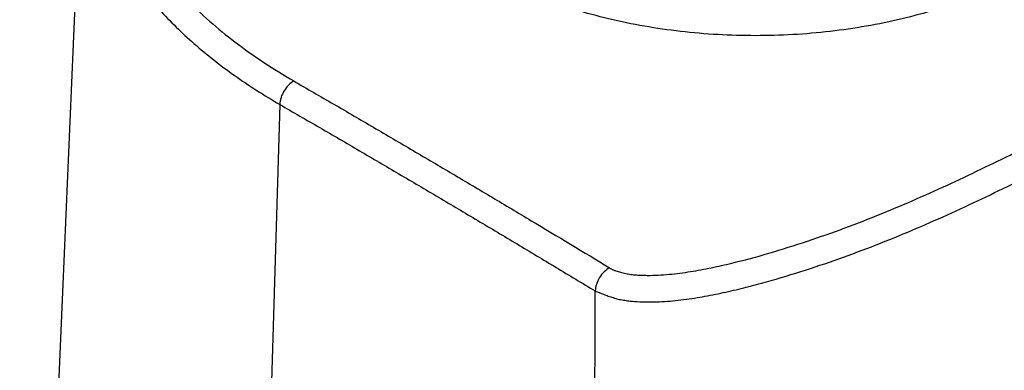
# Model space of a CAD drawing. Header units: millimetres. Extents: x 16 to 3344, y 34 to 2360.
# Tile 121 of 127: x 2803 to 2879, y 2056 to 2082. Entities that reach past the tile are written whole.
import ezdxf

# ---------------------------------------------------------------- set-up
doc = ezdxf.new("R2010")
doc.units = ezdxf.units.MM
doc.header["$LTSCALE"] = 185.02
doc.layers.add('DEFAULT_VBL19', color=7, linetype='CONTINUOUS')
doc.layers.add('TOP_ASM_PBL22', color=7, linetype='CONTINUOUS')

# ---------------------------------------------------------------- blocks, each defined once
blk = doc.blocks.new('TOP_ASM_PBL22', base_point=(2937.72, 1962.281))
at = {"layer": 'TOP_ASM_PBL22', "color": 7}
for p, q in [((2803.272, 1984.292), (2808.12, 2097.596)), ((2823.156, 2075.883), (2819.728, 1960.53))]:
    blk.add_line(p, q, dxfattribs=at)
for points, knots in [([(2851.614, 2126.489), (2849.38, 2126.283), (2844.985, 2125.7), (2838.602, 2124.302), (2832.606, 2122.416), (2827.109, 2120.075), (2822.211, 2117.322), (2818.001, 2114.202), (2814.56, 2110.771), (2812.35, 2107.64), (2811.062, 2105.054), (2810.341, 2103.112), (2809.853, 2101.144), (2809.601, 2099.161), (2809.586, 2097.172), (2809.809, 2095.188), (2810.269, 2093.218), (2811.205, 2090.586), (2812.99, 2087.362), (2815.972, 2083.779), (2819.759, 2080.477), (2822.667, 2078.571), (2824.225, 2077.672)], [0, 0, 0, 0, 0.082858, 0.163503, 0.241021, 0.314636, 0.383761, 0.448058, 0.507518, 0.562534, 0.588663, 0.61405, 0.638878, 0.663356, 0.687705, 0.712155, 0.736929, 0.762238, 0.815111, 0.872, 0.933561, 1, 1, 1, 1]), ([(2848.351, 2063.418), (2848.399, 2063.388), (2848.471, 2063.343), (2848.572, 2063.287), (2848.656, 2063.253), (2848.743, 2063.22), (2848.863, 2063.178), (2849.015, 2063.128), (2849.202, 2063.074), (2849.458, 2063.008), (2849.789, 2062.941), (2850.195, 2062.887), (2850.609, 2062.856), (2851.026, 2062.841), (2851.861, 2062.837), (2853.103, 2062.919), (2854.73, 2063.147), (2856.322, 2063.45), (2858.386, 2063.924), (2860.896, 2064.617), (2863.829, 2065.553), (2866.679, 2066.567), (2869.449, 2067.656), (2873.022, 2069.181), (2876.499, 2070.815), (2879.92, 2072.486), (2883.282, 2074.167), (2887.408, 2076.312), (2892.229, 2078.988), (2896.123, 2081.317), (2899.156, 2083.223), (2901.384, 2084.666), (2903.578, 2086.127), (2905.742, 2087.6), (2907.871, 2089.086), (2909.945, 2090.597), (2911.939, 2092.143), (2913.832, 2093.733), (2915.316, 2095.108), (2916.434, 2096.233), (2917.23, 2097.082), (2917.982, 2097.943), (2918.68, 2098.819), (2919.311, 2099.712), (2919.768, 2100.478), (2920.07, 2101.104), (2920.317, 2101.724), (2920.477, 2102.37), (2920.477, 2102.942), (2920.431, 2103.264), (2920.363, 2103.505), (2920.251, 2103.74), (2920.123, 2103.925), (2920.002, 2104.068), (2919.901, 2104.173), (2919.792, 2104.278), (2919.713, 2104.344), (2919.669, 2104.372)], [0, 0, 0, 0, 0.001937, 0.002938, 0.003993, 0.005072, 0.006162, 0.008368, 0.010607, 0.012879, 0.017514, 0.022246, 0.027035, 0.031846, 0.036664, 0.05585, 0.074774, 0.093415, 0.111796, 0.14791, 0.183334, 0.218157, 0.252397, 0.286111, 0.352337, 0.385085, 0.417659, 0.48218, 0.545703, 0.608098, 0.638898, 0.669457, 0.6998, 0.729956, 0.759892, 0.789483, 0.818583, 0.847066, 0.874839, 0.888442, 0.901846, 0.915024, 0.927937, 0.940534, 0.952751, 0.958698, 0.964528, 0.975823, 0.981385, 0.984187, 0.987041, 0.990009, 0.993142, 0.994778, 0.99646, 0.998185, 1, 1, 1, 1]), ([(2847.257, 2061.644), (2847.303, 2061.621), (2847.403, 2061.585), (2847.528, 2061.535), (2847.634, 2061.496), (2847.746, 2061.452), (2847.953, 2061.374), (2848.255, 2061.26), (2848.629, 2061.133), (2849.018, 2061.026), (2849.42, 2060.947), (2849.83, 2060.888), (2850.387, 2060.833), (2851.088, 2060.801), (2851.931, 2060.81), (2852.771, 2060.859), (2853.877, 2060.966), (2855.239, 2061.164), (2856.843, 2061.472), (2858.414, 2061.833), (2860.459, 2062.364), (2862.954, 2063.107), (2865.875, 2064.087), (2868.714, 2065.144), (2871.476, 2066.269), (2874.167, 2067.451), (2876.802, 2068.676), (2879.397, 2069.928), (2881.965, 2071.192), (2884.506, 2072.475), (2887.015, 2073.779), (2889.489, 2075.105), (2891.924, 2076.455), (2894.317, 2077.83), (2897.436, 2079.691), (2900.487, 2081.606), (2903.475, 2083.565), (2905.675, 2085.046), (2907.844, 2086.537), (2909.971, 2088.046), (2912.031, 2089.586), (2914.001, 2091.166), (2915.859, 2092.79), (2917.31, 2094.194), (2918.398, 2095.342), (2919.167, 2096.208), (2919.885, 2097.088), (2920.54, 2097.984), (2921.117, 2098.897), (2921.588, 2099.83), (2921.863, 2100.636), (2921.969, 2101.291), (2921.977, 2101.619), (2921.967, 2101.782)], [0, 0, 0, 0, 0.001761, 0.003606, 0.004583, 0.005599, 0.007709, 0.012091, 0.016586, 0.021162, 0.025805, 0.030509, 0.035259, 0.044817, 0.054389, 0.063933, 0.073423, 0.092204, 0.110722, 0.128992, 0.147045, 0.182596, 0.217527, 0.251875, 0.285667, 0.31897, 0.351884, 0.38453, 0.417001, 0.449287, 0.481364, 0.513205, 0.544789, 0.576094, 0.607113, 0.668361, 0.698634, 0.728703, 0.758585, 0.788205, 0.817415, 0.846083, 0.874098, 0.901386, 0.914745, 0.927888, 0.940781, 0.95338, 0.96563, 0.977474, 0.988882, 0.994452, 1, 1, 1, 1]), ([(2808.12, 2097.596), (2808.077, 2096.595), (2808.169, 2094.566), (2808.842, 2091.556), (2810.041, 2088.608), (2811.445, 2086.26), (2812.799, 2084.443), (2814.353, 2082.618), (2816.6, 2080.431), (2819.692, 2078.015), (2821.962, 2076.573), (2823.156, 2075.883)], [0, 0, 0, 0, 0.108277, 0.21821, 0.331829, 0.450839, 0.512817, 0.576584, 0.709772, 0.850891, 1, 1, 1, 1]), ([(2880.215, 2086.084), (2878.797, 2085.265), (2875.695, 2083.821), (2870.645, 2082.286), (2865.177, 2081.341), (2859.497, 2081.022), (2853.816, 2081.341), (2848.348, 2082.286), (2843.298, 2083.821), (2840.196, 2085.265), (2838.778, 2086.084)], [0, 0, 0, 0, 0.114153, 0.237324, 0.366974, 0.499998, 0.633023, 0.762674, 0.885845, 1, 1, 1, 1]), ([(2824.225, 2077.672), (2824.076, 2077.589), (2823.794, 2077.358), (2823.517, 2076.993), (2823.341, 2076.659), (2823.239, 2076.399), (2823.175, 2076.14), (2823.155, 2075.967), (2823.156, 2075.883)], [0, 0, 0, 0, 0.236566, 0.497692, 0.63033, 0.759997, 0.883833, 1, 1, 1, 1]), ([(2824.225, 2077.672), (2825.233, 2077.07), (2826.764, 2076.203), (2828.794, 2075.027), (2830.814, 2073.843), (2833.338, 2072.366), (2836.358, 2070.587), (2839.369, 2068.803), (2843.37, 2066.419), (2846.361, 2064.621), (2848.351, 2063.418)], [0, 0, 0, 0, 0.125618, 0.188433, 0.251095, 0.376354, 0.501447, 0.626353, 0.75108, 1, 1, 1, 1]), ([(2823.156, 2075.883), (2824.163, 2075.282), (2826.202, 2074.129), (2829.233, 2072.355), (2832.26, 2070.583), (2835.276, 2068.806), (2838.285, 2067.023), (2841.284, 2065.236), (2843.777, 2063.742), (2845.766, 2062.544), (2846.761, 2061.945), (2847.257, 2061.646)], [0, 0, 0, 0, 0.125624, 0.251098, 0.376361, 0.501456, 0.626364, 0.751095, 0.875644, 0.937859, 1, 1, 1, 1]), ([(2848.351, 2063.418), (2848.199, 2063.337), (2847.91, 2063.112), (2847.626, 2062.75), (2847.445, 2062.418), (2847.358, 2062.2), (2847.308, 2062.024), (2847.271, 2061.856), (2847.262, 2061.729), (2847.253, 2061.647)], [0, 0, 0, 0, 0.238349, 0.499838, 0.632276, 0.761619, 0.824315, 0.885298, 1, 1, 1, 1]), ([(2875.52, 1928.561), (2874.976, 1929.061), (2873.892, 1930.081), (2871.743, 1932.186), (2869.089, 1934.939), (2865.995, 1938.423), (2862.993, 1942.108), (2860.116, 1945.997), (2857.403, 1950.089), (2854.909, 1954.375), (2852.709, 1958.835), (2850.856, 1963.414), (2849.609, 1967.293), (2848.801, 1970.395), (2848.288, 1972.693), (2847.866, 1974.973), (2847.536, 1977.228), (2847.285, 1979.453), (2847.113, 1981.643), (2847.049, 1983.446), (2847.031, 1984.869), (2847.024, 1986.277), (2847.029, 1988.032), (2847.037, 1990.135), (2847.043, 1992.238), (2847.052, 1995.043), (2847.063, 1998.548), (2847.076, 2002.755), (2847.089, 2006.961), (2847.102, 2011.168), (2847.115, 2015.374), (2847.132, 2020.983), (2847.154, 2027.994), (2847.18, 2036.407), (2847.214, 2047.624), (2847.24, 2056.037), (2847.257, 2061.646)], [0, 0, 0, 0, 0.015649, 0.031487, 0.06368, 0.096558, 0.130092, 0.164238, 0.198911, 0.233963, 0.269137, 0.304075, 0.338423, 0.355287, 0.371911, 0.388268, 0.404341, 0.420141, 0.435647, 0.450826, 0.458317, 0.465772, 0.480626, 0.495461, 0.510301, 0.525141, 0.55482, 0.584499, 0.614178, 0.643856, 0.673535, 0.703214, 0.762572, 0.821929, 0.881286, 1, 1, 1, 1])]:
    blk.add_open_spline(points, degree=3, knots=knots, dxfattribs=at)
blk = doc.blocks.new('DEFAULT_VBL19', base_point=(3033.769, 1856.707))
at = {"layer": 'TOP_ASM_PBL22'}
blk.add_blockref('TOP_ASM_PBL22', (2937.72, 1962.281), dxfattribs=at)

msp = doc.modelspace()

# ---------------------------------------------------------------- block references
at = {"layer": 'DEFAULT_VBL19'}
msp.add_blockref('DEFAULT_VBL19', (3033.769, 1856.707), dxfattribs=at)

doc.saveas('drawing.dxf')
